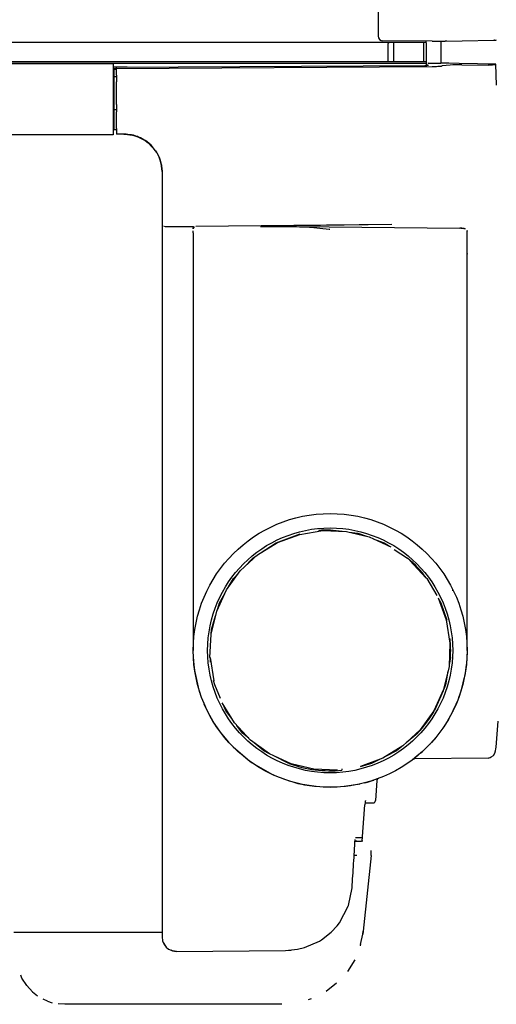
# Model space of a CAD drawing. Header units: millimetres. Extents: x -244 to 510, y -260 to 538.
# Tile 11 of 18: x 137 to 236, y -184 to 22. Entities that reach past the tile are written whole.
import ezdxf

# ---------------------------------------------------------------- set-up
doc = ezdxf.new("R2010")
doc.units = ezdxf.units.MM

msp = doc.modelspace()

# ---------------------------------------------------------------- linework, layer by layer
at = {"color": 7, "linetype": 'Continuous'}
for p, q in [((211.6, 44.43), (211.6, 18.57)), ((211.6, 18.57), (211.6, 18.11)), ((221.6, 16.75), (39.73, 16.75)), ((222.8, 17.06), (212.59, 17.11)), ((213.6, 16.5), (213.85, 16.75)), ((213.6, 16.5), (213.6, 14.79)), ((214.78, 16.82), (214.78, 12.88)), ((221.12, 15), (221.12, 16.73)), ((221.6, 16.75), (221.6, 17.18)), ((221.6, 16.7), (221.6, 14.77)), ((222.8, 17.06), (223.84, 17.05)), ((223.84, 17.05), (224.6, 17.05)), ((224.6, 17.05), (225.55, 17.07)), ((224.6, 17.05), (224.6, 15)), ((225.55, 17.07), (229.04, 17.13)), ((225.78, 17.1), (225.55, 17.07)), ((229.04, 17.13), (235.68, 17.24)), ((235.82, 17.28), (235.68, 17.24)), ((235.68, 17.24), (235.98, 17.25)), ((213.6, 14.79), (213.6, 12.77)), ((221.12, 12.76), (221.12, 15)), ((221.6, 14.77), (221.6, 12.66)), ((224.6, 15), (224.6, 12.45)), ((221.6, 12.75), (41.19, 12.75)), ((221.6, 12.39), (41.32, 12.39)), ((156.41, 12.33), (41.34, 12.33)), ((156.41, 12.33), (156.41, 12.16)), ((221.6, 12.75), (221.6, 12.39)), ((221.6, 12.39), (221.6, 12.01)), ((221.82, 12.35), (221.68, 12.21)), ((222.1, 12.44), (221.96, 12.42)), ((222.1, 12.44), (224.6, 12.45)), ((226.32, 12.5), (224.6, 12.5)), ((236.09, 12.25), (224.6, 12.45)), ((156.41, 12.16), (156.41, 11.15)), ((159.36, 11.65), (156.41, 11.65)), ((156.41, 11.15), (156.41, 10.34)), ((156.41, 10.34), (156.41, 8.59)), ((156.6, 11.35), (156.6, 11.15)), ((156.6, 11.35), (157.1, 11.35)), ((156.6, 11.15), (156.6, 9.61)), ((157.1, 11.15), (156.6, 11.15)), ((157.1, 11.64), (221.3, 12)), ((157.1, 11.35), (222.82, 11.79)), ((157.1, 11.35), (157.1, 11.64)), ((157.1, 10), (157.1, 11.35)), ((226.59, 12.06), (224.91, 11.89)), ((227.11, 12.1), (226.59, 12.06)), ((227.71, 12.13), (227.11, 12.1)), ((228.36, 12.14), (227.71, 12.13)), ((229.03, 12.14), (228.36, 12.14)), ((229.03, 12.14), (234.48, 12.05)), ((234.89, 12.05), (234.48, 12.05)), ((235.21, 12.06), (234.89, 12.05)), ((235.42, 12.07), (235.21, 12.06)), ((235.93, 12.16), (235.42, 12.07)), ((235.93, 12.16), (236.09, 12.25)), ((236.19, 7.88), (236.09, 12.25)), ((156.6, 9.17), (156.41, 9.17)), ((156.6, 8.92), (156.41, 8.92)), ((156.41, 8.59), (156.41, 3.84)), ((156.6, 8.38), (156.41, 8.38)), ((156.6, 9.61), (156.6, 2.73)), ((157.1, 9.61), (156.6, 9.61)), ((157.1, 10), (157.1, 8.59)), ((157.1, 3.84), (157.1, 8.59)), ((156.6, 6.48), (156.41, 6.49)), ((156.41, 3.84), (156.41, 2.37)), ((156.6, 2.5), (156.41, 2.5)), ((156.41, 2.37), (156.41, -1.24)), ((156.6, 2.73), (156.6, -1.41)), ((157.1, 2.73), (156.6, 2.73)), ((157.1, 3.84), (157.1, 2.37)), ((157.1, -1.13), (157.1, 2.37)), ((156.41, -1.24), (156.41, -2.44)), ((157.1, -1.41), (156.6, -1.41)), ((157.1, -1.13), (157.1, -2.33)), ((156.41, -2.44), (43, -2.44)), ((158.67, -2.31), (157.1, -2.33)), ((158.67, -2.31), (158.88, -2.33)), ((158.88, -2.33), (158.67, -2.31)), ((159.12, -2.3), (158.88, -2.33)), ((158.88, -2.33), (159.91, -2.42)), ((159.91, -2.42), (159.12, -2.3)), ((159.91, -2.42), (160.22, -2.47)), ((160.22, -2.47), (159.91, -2.42)), ((160.22, -2.47), (161.12, -2.71)), ((160.66, -2.54), (160.22, -2.47)), ((161.34, -2.78), (160.66, -2.54)), ((161.12, -2.71), (161.34, -2.78)), ((161.48, -2.77), (161.34, -2.78)), ((161.34, -2.78), (161.71, -2.92)), ((161.71, -2.92), (161.48, -2.77)), ((161.71, -2.92), (162.82, -3.48)), ((162.12, -3.07), (161.71, -2.92)), ((162.82, -3.48), (162.12, -3.07)), ((162.82, -3.48), (163.08, -3.64)), ((163.08, -3.64), (162.82, -3.48)), ((163.08, -3.64), (163.74, -4.13)), ((163.42, -3.85), (163.08, -3.64)), ((163.93, -4.22), (163.42, -3.85)), ((163.74, -4.13), (165.26, -5.79)), ((164.34, -4.6), (163.93, -4.22)), ((165.26, -5.79), (164.34, -4.6)), ((165.26, -5.79), (165.43, -6.05)), ((165.43, -6.05), (165.26, -5.79)), ((165.43, -6.05), (165.53, -6.21)), ((165.53, -6.21), (165.43, -6.05)), ((165.53, -6.21), (166, -7.13)), ((165.65, -6.35), (165.53, -6.21)), ((166, -7.13), (165.65, -6.35)), ((166, -7.13), (166.21, -7.69)), ((166.09, -7.3), (166, -7.13)), ((166.21, -7.69), (166.09, -7.3)), ((166.21, -7.69), (166.45, -8.57)), ((166.45, -8.57), (166.21, -7.69)), ((166.45, -8.57), (166.48, -8.74)), ((166.48, -8.74), (166.45, -8.57)), ((166.48, -8.74), (166.5, -8.87)), ((166.5, -8.87), (166.48, -8.74)), ((166.5, -8.87), (166.6, -10.08)), ((166.6, -10.08), (166.5, -8.87)), ((166.6, -10.08), (166.6, -21.42)), ((166.6, -21.42), (166.6, -57.12)), ((166.6, -21.42), (166.85, -21.48)), ((167.03, -21.5), (167.26, -21.51)), ((167.26, -21.51), (167.68, -21.52)), ((167.68, -21.52), (168.11, -21.52)), ((168.11, -21.52), (173.12, -21.52)), ((173.09, -22.04), (173.12, -21.52)), ((173.16, -21.81), (173.09, -22.04)), ((173.1, -22.83), (173.1, -22.44)), ((173.39, -21.61), (173.16, -21.81)), ((214.42, -21.15), (173.61, -21.56)), ((187.44, -21.51), (187.11, -21.53)), ((187.11, -21.53), (187.72, -21.55)), ((187.58, -21.51), (187.44, -21.51)), ((189.64, -21.46), (187.58, -21.51)), ((187.72, -21.55), (187.99, -21.55)), ((187.99, -21.55), (194.05, -21.57)), ((214.42, -21.15), (189.64, -21.46)), ((194.05, -21.57), (194.6, -21.57)), ((194.6, -21.57), (195.23, -21.58)), ((194.6, -21.57), (228.61, -21.9)), ((195.23, -21.58), (196.37, -21.62)), ((196.37, -21.62), (197.31, -21.68)), ((197.31, -21.68), (197.47, -21.69)), ((197.47, -21.69), (198.22, -21.76)), ((198.22, -21.76), (200.06, -21.95)), ((200.06, -21.95), (200.78, -22.01)), ((200.78, -22.01), (201.39, -22.08)), ((201.39, -22.08), (201.55, -22.11)), ((228.81, -21.9), (229, -21.91)), ((229, -21.91), (229.32, -21.93)), ((229.52, -21.96), (229.73, -22)), ((229.73, -22), (229.52, -21.96)), ((230.06, -22.3), (230.1, -22.49)), ((230.1, -109.8), (230.1, -22.49)), ((173.1, -22.83), (173.1, -109.8)), ((230.13, -27.16), (230.1, -27.33)), ((166.6, -57.12), (166.6, -65.93)), ((166.6, -65.93), (166.6, -72.99)), ((166.6, -72.99), (166.6, -76.19)), ((166.6, -76.19), (166.6, -169.47)), ((190.35, -87.39), (195.34, -85.52)), ((190.66, -87.34), (195.26, -85.64)), ((195.26, -85.64), (200.09, -84.86)), ((200.09, -84.86), (204.99, -85.05)), ((201.6, -84.73), (204.07, -85.01)), ((204.99, -85.05), (209.75, -86.18)), ((205.58, -85.19), (207.38, -85.4)), ((207.38, -85.4), (209.13, -86.04)), ((186.49, -89.9), (190.66, -87.34)), ((187.05, -89.56), (190.35, -87.39)), ((209.75, -86.18), (214.2, -88.23)), ((210.57, -86.56), (212.85, -87.39)), ((212.85, -87.39), (213.95, -88.11)), ((182.9, -93.23), (186.49, -89.9)), ((185.48, -90.59), (186.4, -89.99)), ((214.95, -88.77), (217.72, -90.59)), ((183.61, -92.57), (185.48, -90.59)), ((218.17, -91.1), (221.5, -94.69)), ((180.03, -97.2), (182.9, -93.23)), ((181.49, -94.83), (182.61, -93.64)), ((180.46, -96.6), (181.49, -94.83)), ((221.71, -94.83), (223.78, -98.4)), ((177.98, -101.65), (180.03, -97.2)), ((178.58, -99.87), (179.68, -97.95)), ((227.1, -97.39), (227.1, -97.18)), ((178.15, -101.29), (178.58, -99.87)), ((224.06, -98.86), (225.76, -103.46)), ((224.09, -98.95), (224.62, -99.87)), ((224.62, -99.87), (225.88, -103.54)), ((176.85, -106.41), (177.98, -101.65)), ((176.91, -105.45), (177.76, -102.6)), ((225.76, -103.46), (226.54, -108.29)), ((176.57, -111.26), (176.85, -106.49)), ((176.85, -106.49), (176.91, -105.45)), ((226.54, -108.29), (226.35, -113.19)), ((173.13, -111.21), (173.1, -109.8)), ((230.1, -110.15), (229.97, -112.53)), ((230.1, -109.8), (230.1, -110.15)), ((173.26, -112.78), (173.13, -111.21)), ((177.44, -116.14), (176.66, -111.31)), ((226.63, -111.26), (226.37, -112.76)), ((229.97, -112.53), (229.94, -112.86)), ((173.41, -114.01), (173.26, -112.78)), ((174.34, -118.12), (173.41, -114.01)), ((226.35, -113.19), (225.22, -117.95)), ((226.12, -114.14), (225.62, -116.99)), ((229.94, -112.86), (229.62, -115)), ((177.58, -116.99), (177.32, -116.06)), ((228.98, -117.73), (229.28, -116.58)), ((229.28, -116.58), (229.55, -115.38)), ((174.5, -118.61), (174.34, -118.12)), ((178.8, -119.83), (177.58, -116.99)), ((225.22, -117.95), (223.17, -122.4)), ((225.09, -118.22), (223.32, -122.34)), ((225.62, -116.99), (225.23, -117.91)), ((228.35, -119.64), (228.63, -118.84)), ((228.63, -118.84), (228.98, -117.73)), ((181.7, -124.91), (179.14, -120.74)), ((228.15, -120.16), (227.29, -122.14)), ((228.35, -119.64), (228.15, -120.16)), ((175.87, -122.05), (175.4, -121)), ((176.92, -124.05), (175.87, -122.05)), ((179.88, -122.34), (179.32, -121.04)), ((181.25, -124.18), (179.88, -122.34)), ((223.17, -122.4), (220.3, -126.37)), ((227.29, -122.14), (226.22, -124.16)), ((227.1, -122.21), (227.1, -122.53)), ((177.2, -124.53), (176.92, -124.05)), ((178.77, -126.86), (177.2, -124.53)), ((185.03, -128.5), (181.7, -124.91)), ((226.22, -124.16), (225.06, -125.98)), ((236.14, -129.94), (236.6, -124.55)), ((180.42, -128.87), (178.77, -126.86)), ((183.36, -127.01), (182.18, -125.43)), ((184.66, -128.1), (183.36, -127.01)), ((220.3, -126.37), (216.71, -129.7)), ((219.84, -127.01), (217.41, -129.04)), ((225.06, -125.98), (224.01, -127.41)), ((180.57, -129.03), (180.42, -128.87)), ((181.42, -129.92), (180.57, -129.03)), ((189, -131.37), (185.03, -128.5)), ((187.82, -130.75), (185.81, -129.06)), ((222.7, -128.95), (222.58, -129.09)), ((222.83, -128.81), (222.7, -128.95)), ((223.35, -128.22), (222.83, -128.81)), ((224.01, -127.41), (223.35, -128.22)), ((181.42, -129.92), (184.85, -132.86)), ((188.86, -131.27), (187.82, -130.75)), ((216.71, -129.7), (212.54, -132.26)), ((215.38, -130.75), (213.28, -131.8)), ((216.43, -129.87), (215.38, -130.75)), ((220.81, -130.85), (220.5, -131.13)), ((220.5, -131.13), (220.81, -130.85)), ((220.81, -130.85), (221.44, -130.26)), ((221.25, -130.44), (220.81, -130.85)), ((221.71, -129.99), (221.25, -130.44)), ((221.44, -130.26), (221.92, -129.78)), ((222.32, -129.36), (221.71, -129.99)), ((222.45, -129.23), (222.32, -129.36)), ((235.6, -131.68), (235.93, -131.08)), ((235.93, -131.08), (236.14, -129.94)), ((235.93, -131.08), (235.93, -130.83)), ((184.85, -132.86), (185.23, -133.13)), ((185.23, -133.13), (189.59, -135.65)), ((193.45, -133.42), (189, -131.37)), ((193.02, -133.36), (189.71, -131.7)), ((212.54, -132.26), (207.94, -133.96)), ((211.9, -132.5), (210.18, -133.36)), ((218.93, -132.46), (219.14, -132.39)), ((234.48, -132.26), (219.14, -132.39)), ((219.94, -131.61), (219.29, -132.15)), ((219.94, -131.61), (219.29, -132.15)), ((234.48, -132.26), (234.89, -132.13)), ((234.89, -132.13), (235.12, -131.96)), ((235.12, -131.96), (235.6, -131.68)), ((198.21, -134.55), (193.45, -133.42)), ((203.11, -134.74), (198.21, -134.55)), ((210.18, -133.36), (207.86, -134.08)), ((189.59, -135.65), (190.01, -135.84)), ((191.86, -136.58), (194.89, -137.5)), ((208.8, -137.38), (209.1, -137.3)), ((209.1, -137.3), (209.34, -137.23)), ((209.34, -137.23), (209.81, -137.09)), ((209.81, -137.09), (210.01, -137.03)), ((210.24, -136.96), (210.41, -136.9)), ((210.41, -136.9), (210.67, -136.82)), ((211.3, -136.91), (211.04, -141.09)), ((211.47, -136.54), (211.3, -136.91)), ((211.63, -136.48), (211.47, -136.54)), ((211.63, -136.48), (211.47, -136.54)), ((211.63, -136.48), (211.47, -136.54)), ((194.89, -137.5), (195.67, -137.68)), ((195.67, -137.68), (196.27, -137.8)), ((196.27, -137.8), (198.36, -138.11)), ((198.36, -138.11), (201.6, -138.3)), ((202.67, -138.28), (201.6, -138.3)), ((203.73, -138.22), (202.67, -138.28)), ((204.79, -138.12), (203.73, -138.22)), ((205.85, -137.98), (204.79, -138.12)), ((206.4, -137.89), (205.85, -137.98)), ((206.57, -137.86), (206.4, -137.89)), ((207.2, -137.75), (206.57, -137.86)), ((207.54, -137.67), (207.7, -137.64)), ((208.23, -149.51), (208.83, -141.99)), ((208.87, -141.57), (208.83, -141.99)), ((208.87, -141.57), (210.54, -141.56)), ((208.27, -148.82), (206.84, -148.83)), ((206.87, -149.5), (207.14, -149.5)), ((207.14, -149.5), (206.87, -149.5)), ((207.14, -149.5), (208.1, -149.5)), ((208.23, -149.51), (208.26, -149.15)), ((210.12, -152.5), (210.1, -151.47)), ((207.14, -152.5), (206.59, -152.5)), ((210.12, -152.5), (208.46, -168.28)), ((205.41, -162.95), (206.16, -159.27)), ((203.54, -166.53), (205.36, -163.09)), ((205.36, -163.09), (205.41, -162.95)), ((201.83, -168.47), (203.03, -167.18)), ((203.03, -167.18), (203.54, -166.53)), ((135.78, -168.5), (138.77, -168.5)), ((138.77, -168.5), (166.6, -168.5)), ((166.6, -169.47), (166.72, -170.3)), ((199.35, -170.34), (199.78, -170.08)), ((199.78, -170.08), (201.83, -168.47)), ((207.93, -171.06), (208.38, -168.91)), ((208.46, -168.28), (208.38, -168.91)), ((208.38, -168.91), (208.46, -168.28)), ((166.72, -170.3), (166.83, -170.62)), ((166.83, -170.62), (167.09, -171.12)), ((166.83, -170.62), (167.49, -171.6)), ((167.09, -171.12), (167.49, -171.6)), ((167.49, -171.6), (167.97, -171.99)), ((167.49, -171.6), (167.97, -171.99)), ((167.97, -171.99), (168.15, -172.09)), ((167.97, -171.99), (168.15, -172.09)), ((168.15, -172.09), (168.32, -172.18)), ((168.15, -172.09), (168.32, -172.18)), ((168.32, -172.18), (168.48, -172.26)), ((192.31, -172.28), (194.8, -172.04)), ((192.31, -172.28), (193.5, -172.22)), ((194.8, -172.04), (196.23, -171.7)), ((196.23, -171.7), (199.35, -170.34)), ((207.93, -171.06), (207.86, -171.32)), ((168.48, -172.26), (168.8, -172.36)), ((168.8, -172.36), (168.48, -172.26)), ((168.8, -172.36), (169.63, -172.47)), ((169.63, -172.47), (168.8, -172.36)), ((169.63, -172.47), (192.31, -172.28)), ((206.7, -174.21), (205.18, -176.67)), ((137.45, -178.03), (137.18, -177.46)), ((138.43, -179.59), (137.45, -178.03)), ((139.67, -180.93), (138.43, -179.59)), ((202.93, -179.13), (200.74, -180.8)), ((139.67, -180.93), (140.71, -181.72)), ((142.79, -182.84), (141.88, -182.44)), ((197.64, -182.37), (197.26, -182.51)), ((197.64, -182.37), (197.26, -182.51)), ((142.79, -182.84), (143.77, -183.16)), ((146.36, -183.5), (145, -183.41)), ((191.55, -183.5), (146.36, -183.5)), ((197.26, -182.51), (197, -182.6))]:
    msp.add_line(p, q, dxfattribs=at)
for radius in [28.5, 25.5]:
    msp.add_circle((201.6, -109.8), radius, dxfattribs=at)
for centre, radius, start, end in [((212.6, 18.11), 1, 180, 269.7), ((201.6, -109.8), 25.07, 89.9999, 95.5431), ((201.6, -109.8), 25.07, 36.6668, 50.0001), ((226.29, -105.45), 1.95, 269.9984, 277.7702), ((201.6, -109.8), 25.08, 356.6667, 5.5432), ((201.6, -109.8), 25.07, 183.3333, 185.5431), ((201.6, -109.8), 25.07, 316.6666, 330), ((201.6, -109.8), 25.07, 250, 275.5432), ((205.95, -134.49), 1.95, 180.0009, 187.7727), ((210.54, -141.06), 0.5, 270.5, 356.3076), ((208.1, -151.5), 2, 81.8497, 89.9987)]:
    msp.add_arc(centre, radius, start, end, dxfattribs=at)
for points in [[(235.98, 17.25), (236, 17.25), (236.08, 17.28), (236.16, 17.31), (236.17, 17.32)], [(221.3, 12), (221.51, 12.01), (221.7, 12.02), (221.82, 12.03), (221.94, 12.05), (222.05, 12.07), (222.06, 12.07)], [(222.82, 11.79), (223.29, 11.8), (223.76, 11.81), (224.2, 11.84), (224.6, 11.87)], [(224.6, 11.87), (224.76, 11.88), (224.91, 11.89)], [(229.52, -21.96), (229.4, -21.94), (229.16, -21.92), (228.9, -21.9), (228.61, -21.9)], [(208.93, -141.09), (208.93, -141.1), (208.91, -141.19), (208.9, -141.29), (208.88, -141.43), (208.86, -141.7), (208.83, -141.99)], [(208.87, -141.57), (208.86, -141.72), (208.83, -141.99)], [(206.16, -159.27), (206.48, -154.22), (206.8, -149.16)]]:
    msp.add_spline(points, degree=3, dxfattribs=at)

doc.saveas('drawing.dxf')
